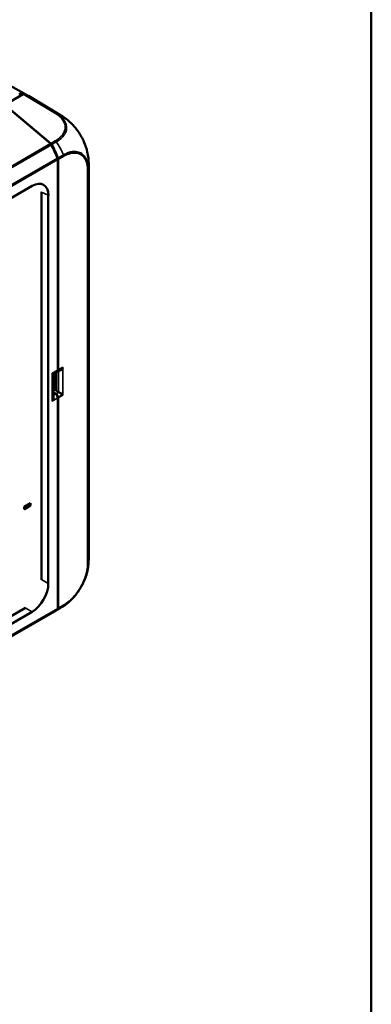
# Model space of a CAD drawing. Header units: millimetres. Extents: x 30 to 861, y 28 to 600.
# Tile 46 of 48: x 785 to 861, y 146 to 359. Entities that reach past the tile are written whole.
import ezdxf

# ---------------------------------------------------------------- set-up
doc = ezdxf.new("R2010")
doc.units = ezdxf.units.MM
doc.header["$LTSCALE"] = 3
for name, color, linetype, lineweight in [('Border (ISO)', 7, 'Continuous', 50), ('Visible (ISO)', 7, 'Continuous', 50), ('Visible Narrow (ISO)', 7, 'Continuous', 35)]:
    doc.layers.add(name, color=color, linetype=linetype, lineweight=lineweight)

# ---------------------------------------------------------------- blocks, each defined once
blk = doc.blocks.new('Borders Border')
at = {"layer": 'Border (ISO)'}
blk.add_line((287, 200), (287, 10), dxfattribs=at)

msp = doc.modelspace()

# ---------------------------------------------------------------- linework, layer by layer
at = {"layer": 'Visible (ISO)'}
for p, q in [((785.69, 343.25), (764.96, 354.81)), ((785.51, 343.12), (781.47, 340.83)), ((793.6, 338.55), (786.61, 342.74)), ((791.43, 332.39), (781.34, 340.84)), ((781.47, 340.83), (791.5, 332.43)), ((792.98, 328.48), (792.98, 328.9)), ((792.98, 283.22), (792.98, 328.48)), ((793.06, 327.94), (793.06, 328.95)), ((793.06, 283.28), (793.06, 327.94)), ((799.69, 242.35), (799.69, 327.79)), ((686.84, 265.13), (787.41, 323.2)), ((789.46, 237.67), (789.46, 321.9)), ((790.94, 321.16), (790.94, 236.88)), ((792.84, 282.9), (792.07, 282.45)), ((792.08, 277.36), (792.08, 282.45)), ((792.5, 282.7), (792.5, 279)), ((793.63, 283.24), (792.92, 282.9)), ((793.06, 283.18), (793.06, 283.28)), ((792.08, 279.34), (792.5, 279.63)), ((792.63, 278.04), (792.08, 278.37)), ((792.08, 278.29), (792.5, 278.04)), ((793.13, 278.46), (792.7, 278.7)), ((792.98, 231.92), (792.98, 277.18)), ((793.06, 277.2), (793.06, 277.3)), ((793.06, 232.54), (793.06, 277.2)), ((785.73, 253.54), (787.07, 254.32)), ((785.73, 253.54), (785.74, 253.54)), ((785.73, 253.05), (785.73, 253.54)), ((785.73, 253.05), (785.74, 253.05)), ((787.07, 254.31), (785.74, 253.54)), ((785.74, 253.05), (787.07, 253.82)), ((785.74, 253.54), (785.74, 253.05)), ((787.07, 254.32), (787.07, 254.31)), ((787.07, 253.82), (787.07, 254.31)), ((685.46, 173.61), (785.98, 231.65)), ((793.49, 231.53), (792.37, 230.86)), ((792.98, 231.49), (792.98, 231.92)), ((793.06, 231.53), (793.06, 232.54)), ((680.25, 166.13), (792.27, 230.81)), ((787.41, 230.76), (686.84, 172.7))]:
    msp.add_line(p, q, dxfattribs=at)
for centre, major_axis, ratio, start_param, end_param in [((784.73, 343.14), (0.25, 0.433), 0.577306, 0.102508, 0.776633), ((778.26, 330.22), (7.25, 12.56), 0.57735, 0.042039, 0.090095), ((778.26, 330.22), (7.5, 12.99), 0.57735, 6.241911, 6.385701), ((785.5, 342.71), (0.25, 0.433), 0.577299, 0.102556, 0.776746), ((779.03, 329.79), (7.5, 12.99), 0.57735, 6.273745, 6.385758), ((785.93, 325.66), (7.64, 12.91), 0.579966, 6.279929, 6.280132), ((791.43, 331.98), (-0.193, 0.465), 0.469287, 4.876326, 5.550482), ((791.5, 332.03), (0.193, -0.465), 0.469991, 1.735034, 2.408308), ((786.1, 327.19), (-5.79, 13.95), 0.469287, 4.662569, 4.876326), ((786.16, 327.23), (-5.78, 13.94), 0.469993, 4.662609, 4.87658), ((792.69, 329.15), (-0.193, 0.465), 0.469287, 3.988413, 4.662569), ((792.76, 329.19), (0.193, -0.465), 0.469991, 0.847753, 1.521063), ((787.4, 319.1), (2.51, 4.34), 0.575771, 5.499157, 7.067214), ((792.63, 283.43), (-0.295, 0.524), 0.572699, 2.797814, 3.935434), ((792.49, 283.5), (-0.345, 0.609), 0.57229, 3.14588, 3.931279), ((793.2, 279.04), (-0.699, -0.059), 0.624752, 6.23088, 7.016279), ((792.49, 277.47), (-0.345, 0.609), 0.57229, 3.931279, 5.493348), ((792.63, 277.55), (0.295, -0.524), 0.571828, 0.793056, 2.364613), ((793.62, 278.8), (-0.699, -0.059), 0.624752, 0.733093, 0.875782), ((784.69, 242.3), (15, 0.08), 0.573725, 6.280049, 6.280094), ((787.4, 234.84), (2.5, 4.33), 0.578934, 3.92836, 5.496418), ((786.1, 244.56), (-5.79, 13.95), 0.469287, 3.203015, 3.314256), ((786.16, 244.62), (5.79, -13.96), 0.468582, 0.054215, 0.172626), ((792.69, 231.73), (-0.193, 0.465), 0.469287, 3.314256, 3.988413), ((792.76, 231.78), (0.193, -0.465), 0.46858, 0.172637, 0.845947)]:
    msp.add_ellipse(centre, major_axis=major_axis, ratio=ratio, start_param=start_param, end_param=end_param, dxfattribs=at)
for points, knots in [([(784.6, 343.07), (784.64, 343.09), (784.68, 343.11), (784.76, 343.12), (784.79, 343.12), (784.83, 343.11)], [-0.03432564, -0.03432564, -0.03432564, -0.03432564, -0.01716282, -0.01716282, 0, 0, 0, 0]), ([(793.6, 338.55), (793.62, 338.54), (793.64, 338.52), (793.69, 338.5), (793.71, 338.48), (793.78, 338.44), (793.82, 338.41), (793.94, 338.34), (794.02, 338.29), (794.34, 338.08), (794.58, 337.91), (795.18, 337.45), (795.54, 337.14), (795.89, 336.81)], [0, 0, 0, 0, 0.0083531, 0.0083531, 0.0175691, 0.0175691, 0.0320744, 0.0320744, 0.0609071, 0.0609071, 0.1473974, 0.1473974, 0.2902844, 0.2902844, 0.2902844, 0.2902844]), ([(795.89, 336.81), (796.44, 336.28), (796.97, 335.66), (797.9, 334.31), (798.33, 333.56), (798.99, 332.06), (799.24, 331.29), (799.4, 330.55)], [0.0054974, 0.0054974, 0.0054974, 0.0054974, 0.2516405, 0.2516405, 0.5031139, 0.5031139, 0.7488681, 0.7488681, 0.7488681, 0.7488681]), ([(799.39, 330.61), (799.49, 330.15), (799.57, 329.68), (799.65, 328.98), (799.66, 328.74), (799.68, 328.39), (799.69, 328.27), (799.69, 328.1), (799.69, 328.04), (799.69, 327.94), (799.69, 327.91), (799.69, 327.85), (799.69, 327.82), (799.69, 327.79)], [0, 0, 0, 0, 0.1415904, 0.1415904, 0.2132288, 0.2132288, 0.2488334, 0.2488334, 0.2669112, 0.2669112, 0.2764849, 0.2764849, 0.2866786, 0.2866786, 0.2866786, 0.2866786]), ([(792.98, 328.25), (792.99, 328.24), (792.99, 328.23), (793.01, 328.2), (793.02, 328.17), (793.04, 328.09), (793.05, 328.03), (793.06, 327.97), (793.06, 327.95), (793.05, 327.94)], [0.254543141, 0.254543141, 0.254543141, 0.254543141, 0.254675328, 0.254675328, 0.255031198, 0.255031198, 0.255478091, 0.255478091, 0.255579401, 0.255579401, 0.255579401, 0.255579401]), ([(792.07, 282.45), (792.05, 282.44), (792.02, 282.44), (791.93, 282.47), (791.86, 282.49), (791.78, 282.52)], [0.4175005, 0.4175005, 0.4175005, 0.4175005, 0.45321772, 0.45321772, 0.49516078, 0.49516078, 0.49516078, 0.49516078]), ([(794.12, 283.69), (794.06, 283.59), (793.98, 283.5), (793.81, 283.35), (793.72, 283.28), (793.63, 283.24)], [0, 0, 0, 0, 0.03309269, 0.03309269, 0.06412731, 0.06412731, 0.06412731, 0.06412731]), ([(793.2, 278.42), (793.2, 278.42), (793.2, 278.42), (793.26, 278.4), (793.33, 278.37), (793.48, 278.3), (793.55, 278.27), (793.71, 278.19), (793.81, 278.15), (793.98, 278.07), (794.06, 278.04), (794.12, 278.02)], [0.3064804, 0.3064804, 0.3064804, 0.3064804, 0.3065265, 0.3065265, 0.3289654, 0.3289654, 0.3514043, 0.3514043, 0.384497, 0.384497, 0.4175897, 0.4175897, 0.4175897, 0.4175897]), ([(791.78, 276.49), (791.86, 276.61), (791.93, 276.74), (792.03, 277.02), (792.06, 277.16), (792.07, 277.31), (792.08, 277.34), (792.08, 277.36)], [0, 0, 0, 0, 0.04194307, 0.04194307, 0.08388614, 0.08388614, 0.09269421, 0.09269421, 0.09269421, 0.09269421]), ([(799.69, 242.35), (799.69, 242.33), (799.69, 242.3), (799.69, 242.25), (799.69, 242.21), (799.69, 242.13), (799.69, 242.08), (799.69, 241.93), (799.69, 241.83), (799.67, 241.43), (799.64, 241.13), (799.55, 240.34), (799.46, 239.86), (799.35, 239.38)], [0, 0, 0, 0, 0.0081403, 0.0081403, 0.0176145, 0.0176145, 0.0326283, 0.0326283, 0.0630274, 0.0630274, 0.1542682, 0.1542682, 0.3015596, 0.3015596, 0.3015596, 0.3015596]), ([(799.35, 239.38), (799.17, 238.61), (798.89, 237.81), (798.17, 236.28), (797.72, 235.54), (796.8, 234.28), (796.33, 233.75), (795.84, 233.28)], [0, 0, 0, 0, 0.2560011, 0.2560011, 0.509823, 0.509823, 0.72719, 0.72719, 0.72719, 0.72719]), ([(795.84, 233.28), (795.49, 232.95), (795.11, 232.63), (794.53, 232.19), (794.33, 232.05), (794.02, 231.85), (793.92, 231.79), (793.77, 231.69), (793.71, 231.66), (793.63, 231.61), (793.6, 231.59), (793.55, 231.56), (793.52, 231.54), (793.49, 231.53)], [0, 0, 0, 0, 0.1462612, 0.1462612, 0.2205836, 0.2205836, 0.2572161, 0.2572161, 0.2759968, 0.2759968, 0.2858603, 0.2858603, 0.2962239, 0.2962239, 0.2962239, 0.2962239]), ([(793.05, 232.54), (793.06, 232.53), (793.06, 232.51), (793.05, 232.45), (793.04, 232.42), (793.02, 232.37), (793.01, 232.36), (792.99, 232.35), (792.99, 232.35), (792.98, 232.34)], [0, 0, 0, 0, 0.00438048, 0.00438048, 0.02376138, 0.02376138, 0.0391539, 0.0391539, 0.04486357, 0.04486357, 0.04486357, 0.04486357])]:
    msp.add_open_spline(points, degree=3, knots=knots, dxfattribs=at)
msp.add_open_spline([(795.84, 233.28), (795.84, 233.28), (795.84, 233.28), (795.84, 233.28)], degree=3, dxfattribs=at)
at = {"layer": 'Visible Narrow (ISO)'}
for p, q in [((784.95, 343.59), (764.22, 355.14)), ((784.6, 343.07), (785, 342.83)), ((785.15, 342.92), (784.83, 343.11)), ((785.51, 343.12), (792.49, 338.94)), ((792.71, 338.97), (785.73, 343.16)), ((791.43, 332.39), (679.04, 267.5)), ((679.3, 267.31), (791.61, 332.15)), ((792.45, 332.97), (791.5, 332.43)), ((791.68, 332.19), (792.67, 332.75)), ((792.92, 329.21), (681.17, 264.69)), ((794.24, 329.96), (792.99, 329.25)), ((793.06, 328.95), (794.32, 329.66)), ((681.26, 264.4), (792.98, 328.9)), ((799.46, 326.65), (799.46, 241.23)), ((799.6, 241.4), (799.6, 326.82)), ((789.46, 321.84), (790.94, 321.16)), ((792.98, 283.22), (791.78, 282.52)), ((791.78, 276.49), (791.78, 282.52)), ((792.7, 278.7), (792.7, 282.82)), ((793.06, 283.28), (794.12, 283.89)), ((794.12, 283.69), (793.06, 283.18)), ((793.13, 283), (793.13, 278.46)), ((794.12, 283.89), (794.12, 283.69)), ((794.12, 283.69), (794.12, 278.02)), ((792.5, 278.04), (792.08, 277.8)), ((793.2, 278.42), (792.63, 278.04)), ((793.06, 277.3), (794.12, 278.02)), ((794.12, 278.02), (794.12, 277.81)), ((791.78, 276.49), (792.98, 277.18)), ((794.12, 277.81), (793.06, 277.2)), ((790.94, 236.88), (789.46, 237.73)), ((681.17, 166.77), (792.92, 231.29)), ((792.98, 231.49), (681.26, 166.99)), ((785.93, 231.62), (787.41, 230.76)), ((792.99, 231.33), (794.24, 232.07)), ((794.32, 232.28), (793.06, 231.53))]:
    msp.add_line(p, q, dxfattribs=at)
for centre, major_axis, ratio, start_param, end_param in [((792.48, 338.53), (0.261, 0.426), 0.58251, 0.119418, 0.791031), ((785.93, 325.66), (7.64, 12.91), 0.579966, 6.280132, 6.392198), ((792.44, 332.56), (-0.247, 0.435), 0.582291, 4.818883, 5.491573), ((785.9, 327.08), (7.4, -13.05), 0.582168, 1.601135, 1.677066), ((785.9, 327.08), (7.4, -13.05), 0.582168, 1.583478, 1.601135), ((785.9, 327.08), (-7.4, 13.05), 0.582168, 4.604673, 4.725127), ((793.96, 329.87), (0.243, -0.437), 0.587685, 0.795459, 1.465467), ((784.69, 327.73), (15, 0.08), 0.580922, 6.168757, 6.279986), ((799.1, 326.85), (0.5, 0), 0.57735, 5.497351, 6.169755), ((784.69, 242.3), (15, 0.08), 0.573725, 6.168757, 6.280049), ((799.1, 241.43), (0.5, -0.005), 0.570597, 5.504257, 6.173993), ((785.89, 244.46), (7.6, -12.93), 0.572244, 6.28308, 6.390907), ((793.97, 232.48), (0.253, -0.431), 0.572367, 0.109602, 0.781138)]:
    msp.add_ellipse(centre, major_axis=major_axis, ratio=ratio, start_param=start_param, end_param=end_param, dxfattribs=at)
for points, knots in [([(792.49, 338.94), (792.57, 338.89), (792.64, 338.84), (792.83, 338.72), (792.94, 338.64), (793.25, 338.41), (793.44, 338.24), (793.62, 338.06), (793.63, 338.06), (793.74, 337.94), (793.84, 337.82), (794.19, 337.37), (794.38, 337.02), (794.5, 336.61), (794.51, 336.56), (794.61, 336.14), (794.61, 335.77), (794.46, 335.07), (794.32, 334.75), (794.11, 334.43), (794.1, 334.41), (793.95, 334.2), (793.79, 334.01), (793.54, 333.76), (793.47, 333.7), (793.25, 333.51), (793.1, 333.39), (792.81, 333.19), (792.66, 333.09), (792.49, 333), (792.47, 332.98), (792.45, 332.97), (792.45, 332.97), (792.45, 332.97)], [0, 0, 0, 0, 0.032988, 0.032988, 0.083952, 0.083952, 0.185384, 0.185384, 0.190533, 0.190533, 0.255622, 0.255622, 0.444137, 0.444137, 0.469223, 0.469223, 0.66064, 0.66064, 0.831009, 0.831009, 0.839755, 0.839755, 0.949393, 0.949393, 0.990109, 0.990109, 1.065628, 1.065628, 1.129348, 1.129348, 1.13865, 1.13865, 1.139021, 1.139021, 1.139021, 1.139021]), ([(792.67, 332.75), (792.67, 332.75), (792.67, 332.75), (792.69, 332.76), (792.71, 332.78), (792.89, 332.88), (793.04, 332.98), (793.35, 333.19), (793.5, 333.31), (793.73, 333.51), (793.8, 333.58), (794.07, 333.84), (794.23, 334.04), (794.39, 334.26), (794.4, 334.27), (794.62, 334.61), (794.77, 334.94), (794.93, 335.67), (794.93, 336.05), (794.82, 336.49), (794.81, 336.54), (794.68, 336.97), (794.49, 337.34), (794.12, 337.81), (794.02, 337.93), (793.9, 338.05), (793.89, 338.06), (793.7, 338.25), (793.5, 338.42), (793.18, 338.67), (793.06, 338.75), (792.87, 338.88), (792.79, 338.92), (792.71, 338.97)], [-1.138904, -1.138904, -1.138904, -1.138904, -1.13865, -1.13865, -1.129348, -1.129348, -1.065628, -1.065628, -0.990109, -0.990109, -0.949393, -0.949393, -0.839755, -0.839755, -0.831009, -0.831009, -0.66064, -0.66064, -0.469223, -0.469223, -0.444137, -0.444137, -0.255622, -0.255622, -0.190533, -0.190533, -0.185384, -0.185384, -0.083952, -0.083952, -0.032988, -0.032988, 0.000021, 0.000021, 0.000021, 0.000021]), ([(795.89, 336.81), (796.1, 336.61), (796.31, 336.39), (796.53, 336.15), (796.54, 336.13), (796.72, 335.92), (796.89, 335.72), (797.1, 335.45), (797.15, 335.38), (797.33, 335.13), (797.46, 334.95), (797.76, 334.5), (797.92, 334.23), (798.1, 333.92), (798.12, 333.89), (798.35, 333.47), (798.55, 333.06), (798.79, 332.51), (798.85, 332.35), (798.92, 332.17), (798.93, 332.14), (798.96, 332.06), (798.98, 332.01), (799.16, 331.51), (799.29, 331.05), (799.39, 330.61)], [1.2232116, 1.2232116, 1.2232116, 1.2232116, 1.3152185, 1.3152185, 1.3211117, 1.3211117, 1.3983039, 1.3983039, 1.4230176, 1.4230176, 1.4881642, 1.4881642, 1.5784183, 1.5784183, 1.589584, 1.589584, 1.7180719, 1.7180719, 1.7662419, 1.7662419, 1.775011, 1.775011, 1.7914122, 1.7914122, 1.9341688, 1.9341688, 1.9341688, 1.9341688]), ([(799.6, 326.82), (799.6, 326.9), (799.6, 326.98), (799.59, 327.1), (799.59, 327.14), (799.59, 327.3), (799.57, 327.43), (799.56, 327.57), (799.56, 327.59), (799.52, 327.88), (799.47, 328.13), (799.39, 328.41), (799.38, 328.45), (799.32, 328.66), (799.25, 328.83), (799.01, 329.36), (798.79, 329.68), (798.49, 329.97), (798.45, 330), (798.13, 330.28), (797.81, 330.45), (797.12, 330.66), (796.76, 330.69), (796.32, 330.66), (796.26, 330.66), (795.89, 330.61), (795.58, 330.54), (795.08, 330.37), (794.9, 330.29), (794.56, 330.13), (794.4, 330.04), (794.25, 329.97), (794.25, 329.96), (794.25, 329.96)], [-1.140401, -1.140401, -1.140401, -1.140401, -1.110347, -1.110347, -1.097851, -1.097851, -1.051351, -1.051351, -1.043689, -1.043689, -0.942021, -0.942021, -0.925841, -0.925841, -0.851393, -0.851393, -0.67119, -0.67119, -0.648581, -0.648581, -0.465391, -0.465391, -0.300125, -0.300125, -0.270053, -0.270053, -0.139861, -0.139861, -0.062994, -0.062994, -0.00117, -0.00117, -0.000021, -0.000021, -0.000021, -0.000021]), ([(794.32, 329.66), (794.32, 329.66), (794.32, 329.67), (794.47, 329.75), (794.62, 329.83), (794.94, 329.98), (795.12, 330.05), (795.6, 330.22), (795.9, 330.28), (796.25, 330.33), (796.32, 330.33), (796.74, 330.36), (797.08, 330.33), (797.74, 330.13), (798.05, 329.96), (798.36, 329.7), (798.39, 329.67), (798.68, 329.39), (798.89, 329.08), (799.12, 328.57), (799.18, 328.41), (799.25, 328.21), (799.26, 328.18), (799.33, 327.91), (799.38, 327.66), (799.41, 327.39), (799.42, 327.37), (799.43, 327.23), (799.44, 327.11), (799.45, 326.95), (799.45, 326.92), (799.45, 326.81), (799.45, 326.73), (799.46, 326.65)], [0, 0, 0, 0, 0.00117, 0.00117, 0.062994, 0.062994, 0.139861, 0.139861, 0.270053, 0.270053, 0.300125, 0.300125, 0.465391, 0.465391, 0.648581, 0.648581, 0.67119, 0.67119, 0.851393, 0.851393, 0.925841, 0.925841, 0.942021, 0.942021, 1.043689, 1.043689, 1.051351, 1.051351, 1.097851, 1.097851, 1.110347, 1.110347, 1.14003, 1.14003, 1.14003, 1.14003]), ([(792.98, 327.91), (793, 327.92), (793.02, 327.93), (793.04, 327.94), (793.05, 327.94)], [-1.70400078, -1.70400078, -1.70400078, -1.70400078, -1.69661224, -1.69104651, -1.69104651, -1.69104651, -1.69104651]), ([(799.46, 241.23), (799.45, 241.14), (799.45, 241.06), (799.45, 240.97), (799.45, 240.96), (799.45, 240.86), (799.44, 240.78), (799.43, 240.63), (799.43, 240.57), (799.4, 240.26), (799.36, 240.01), (799.3, 239.68), (799.29, 239.61), (799.27, 239.52), (799.26, 239.48), (799.2, 239.2), (799.14, 238.95), (799.03, 238.6), (799, 238.5), (798.82, 237.97), (798.65, 237.53), (798.41, 237.02), (798.37, 236.94), (798.1, 236.39), (797.85, 235.94), (797.51, 235.43), (797.46, 235.35), (797.09, 234.82), (796.74, 234.38), (796.26, 233.85), (796.13, 233.72), (795.82, 233.41), (795.64, 233.25), (795.41, 233.05), (795.37, 233.02), (795.16, 232.85), (794.83, 232.59), (794.49, 232.38), (794.32, 232.28), (794.32, 232.28), (794.32, 232.28)], [0, 0, 0, 0, 0.030138, 0.030138, 0.034243, 0.034243, 0.064158, 0.064158, 0.085185, 0.085185, 0.172944, 0.172944, 0.194942, 0.194942, 0.205766, 0.205766, 0.288161, 0.288161, 0.321324, 0.321324, 0.462305, 0.462305, 0.490197, 0.490197, 0.644844, 0.644844, 0.672789, 0.672789, 0.839989, 0.839989, 0.89813, 0.89813, 0.97809, 0.97809, 0.996954, 0.996954, 1.068176, 1.139397, 1.139397, 1.140073, 1.140073, 1.140073, 1.140073]), ([(799.35, 239.38), (799.36, 239.44), (799.38, 239.49), (799.39, 239.55), (799.4, 239.58), (799.4, 239.61), (799.41, 239.65), (799.42, 239.72), (799.44, 239.78), (799.45, 239.85), (799.5, 240.12), (799.54, 240.39), (799.56, 240.65), (799.57, 240.72), (799.58, 240.78), (799.58, 240.84), (799.59, 240.93), (799.59, 241.02), (799.59, 241.1), (799.59, 241.12), (799.59, 241.13), (799.6, 241.14), (799.6, 241.23), (799.6, 241.31), (799.6, 241.39)], [-0.2229741, -0.2229741, -0.2229741, -0.2229741, -0.2057662, -0.2057662, -0.2057662, -0.194942, -0.194942, -0.194942, -0.1729438, -0.1729438, -0.1729438, -0.0851851, -0.0851851, -0.0851851, -0.0641577, -0.0641577, -0.0641577, -0.0342433, -0.0342433, -0.0342433, -0.0301385, -0.0301385, -0.0301385, -0.0001503, -0.0001503, -0.0001503, -0.0001503]), ([(794.25, 232.07), (794.41, 232.17), (794.6, 232.28), (794.78, 232.41), (794.95, 232.53), (795.12, 232.66), (795.3, 232.8), (795.34, 232.84), (795.38, 232.87), (795.42, 232.91), (795.42, 232.91), (795.43, 232.91), (795.43, 232.92), (795.57, 233.03), (795.7, 233.16), (795.84, 233.28)], [-1.1401794, -1.1401794, -1.1401794, -1.1401794, -1.0681757, -1.0681757, -1.0681757, -0.9969541, -0.9969541, -0.9969541, -0.9797819, -0.9797819, -0.9797819, -0.97809, -0.97809, -0.97809, -0.9210902, -0.9210902, -0.9210902, -0.9210902]), ([(793.05, 232.54), (793.04, 232.56), (793.02, 232.59), (793, 232.63), (792.98, 232.65)], [-1.61462959, -1.61462959, -1.61462959, -1.61462959, -1.60908073, -1.60167802, -1.60167802, -1.60167802, -1.60167802])]:
    msp.add_open_spline(points, degree=3, knots=knots, dxfattribs=at)
msp.add_open_spline([(796.71, 330.67), (796.71, 330.67), (796.71, 330.67), (796.71, 330.67)], degree=3, dxfattribs=at)

# ---------------------------------------------------------------- block references
at = {"xscale": 3, "yscale": 3, "zscale": 3}
msp.add_blockref('Borders Border', (0, 0), dxfattribs=at)

doc.saveas('drawing.dxf')
